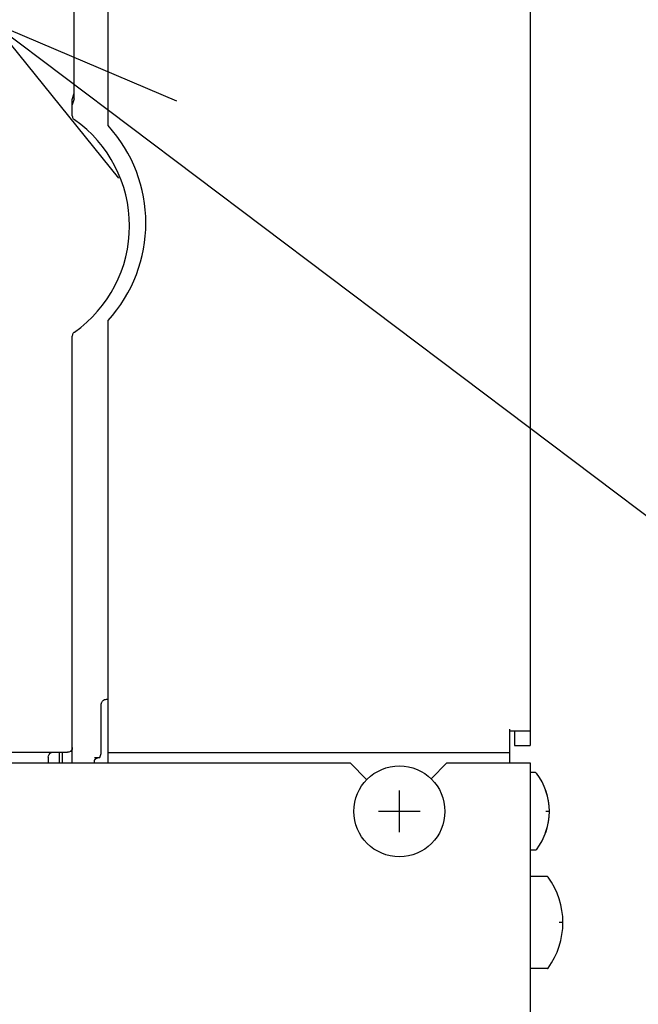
# Model space of a CAD drawing. Extents: x 29 to 410, y 35 to 287.
# Tile 16 of 30: x 117.52 to 123.92, y 150.27 to 160.45. Entities that reach past the tile are written whole.
import ezdxf

# ---------------------------------------------------------------- set-up
doc = ezdxf.new("R2010")
doc.units = 0
doc.header["$LTSCALE"] = 23.1
for name, color, linetype in [('ALL_AXIS', 7, 'CONTINUOUS'), ('ALL_CURVE', 7, 'CONTINUOUS'), ('ALL_FEATURES', 7, 'CONTINUOUS'), ('ALL_NOTE', 7, 'CONTINUOUS')]:
    doc.layers.add(name, color=color, linetype=linetype)

msp = doc.modelspace()

# ---------------------------------------------------------------- linework, layer by layer
at = {"layer": 'ALL_AXIS', "color": 7, "linetype": 'CONTINUOUS'}
for p, q in [((118.437, 153.118), (118.437, 157.339)), ((122.854, 152.668), (122.797, 152.668)), ((122.854, 151.868), (122.797, 151.868)), ((122.976, 151.593), (122.797, 151.593)), ((122.976, 150.643), (122.797, 150.643))]:
    msp.add_line(p, q, dxfattribs=at)
msp.add_circle((121.447, 152.268), 0.47, dxfattribs=at)
for centre, radius, start, end in [((117.327, 158.348), 1.5, 317.7314, 42.2686), ((122.347, 152.268), 0.65, 322.4557, 37.5443), ((122.337, 151.118), 0.8, 323.9417, 36.0583)]:
    msp.add_arc(centre, radius, start, end, dxfattribs=at)
at = {"layer": 'ALL_CURVE', "color": 40, "linetype": 'CONTINUOUS'}
for p, q in [((121.447, 152.053), (121.447, 152.483)), ((121.662, 152.268), (121.232, 152.268)), ((122.997, 152.268), (122.959, 152.268)), ((123.137, 151.118), (123.099, 151.118))]:
    msp.add_line(p, q, dxfattribs=at)
for centre, radius, start, end in [((122.347, 152.268), 0.65, 340.2168, 19.7832), ((122.337, 151.118), 0.8, 342.1666, 17.8334)]:
    msp.add_arc(centre, radius, start, end, dxfattribs=at)
at = {"layer": 'ALL_FEATURES', "color": 7, "linetype": 'CONTINUOUS'}
for p, q in [((122.797, 196.798), (122.797, 152.948)), ((118.437, 159.357), (118.437, 166.748)), ((118.088, 159.631), (118.088, 160.784)), ((118.067, 159.626), (118.088, 159.69)), ((118.088, 159.631), (118.067, 159.568)), ((118.067, 159.459), (118.067, 159.626)), ((118.067, 159.456), (118.067, 159.459)), ((118.067, 159.456), (118.067, 159.452)), ((118.089, 159.415), (118.088, 159.415)), ((118.088, 157.22), (118.082, 157.215)), ((118.088, 157.22), (118.089, 157.221)), ((118.067, 157.177), (118.067, 157.179)), ((118.067, 152.768), (118.067, 157.177)), ((118.367, 152.865), (118.367, 153.373)), ((118.437, 153.423), (118.417, 153.423)), ((118.437, 152.768), (118.437, 153.118)), ((122.587, 152.768), (122.587, 153.118)), ((122.797, 153.098), (122.587, 153.098)), ((122.637, 152.948), (122.797, 152.948)), ((101.057, 152.878), (118.017, 152.878)), ((117.931, 152.878), (117.931, 152.768)), ((117.963, 152.878), (117.963, 152.768)), ((118.353, 152.823), (118.367, 152.865)), ((122.587, 152.871), (118.437, 152.871)), ((89.537, 152.768), (120.937, 152.768)), ((117.817, 152.828), (117.817, 152.768)), ((118.296, 152.823), (118.353, 152.823)), ((118.296, 152.789), (118.297, 152.793)), ((118.296, 152.783), (118.296, 152.789)), ((118.296, 152.768), (118.296, 152.783)), ((118.33, 152.822), (118.336, 152.823)), ((121.111, 152.594), (120.937, 152.768)), ((121.937, 152.768), (121.774, 152.604)), ((121.937, 152.768), (122.797, 152.768)), ((122.797, 152.768), (122.797, 135.448))]:
    msp.add_line(p, q, dxfattribs=at)
at = {"layer": 'ALL_FEATURES', "color": 3, "linetype": 'CONTINUOUS'}
msp.add_line((122.637, 153.098), (122.637, 152.948), dxfattribs=at)
at = {"layer": 'ALL_FEATURES', "color": 7, "linetype": 'CONTINUOUS'}
for points in [[(118.067, 159.452), (118.068, 159.448), (118.069, 159.443), (118.071, 159.438), (118.073, 159.432), (118.077, 159.426), (118.082, 159.421), (118.088, 159.415)], [(118.082, 157.215), (118.077, 157.209), (118.073, 157.203), (118.071, 157.198), (118.069, 157.192), (118.068, 157.188), (118.067, 157.183), (118.067, 157.179)], [(118.367, 153.373), (118.367, 153.378), (118.368, 153.383), (118.37, 153.389), (118.372, 153.395), (118.376, 153.401), (118.381, 153.407)], [(118.417, 153.423), (118.407, 153.422), (118.397, 153.419), (118.389, 153.414), (118.381, 153.407)], [(117.817, 152.828), (117.82, 152.843), (117.827, 152.857), (117.838, 152.868), (117.852, 152.875), (117.867, 152.878)], [(118.067, 152.928), (118.065, 152.912), (118.057, 152.898), (118.047, 152.887), (118.032, 152.88), (118.017, 152.878)], [(118.297, 152.793), (118.301, 152.803), (118.307, 152.811), (118.316, 152.817), (118.325, 152.821), (118.33, 152.822)], [(118.3, 152.799), (118.304, 152.805), (118.31, 152.811), (118.316, 152.816), (118.324, 152.82), (118.329, 152.822)]]:
    msp.add_lwpolyline(points, dxfattribs=at)
for centre, radius, start, end in [((117.317, 158.318), 1.342, 305.1381, 54.8619), ((122.854, 152.658), 0.01, 37.5443, 90), ((122.854, 151.878), 0.01, 270, 322.4557), ((122.976, 151.583), 0.01, 36.0583, 90), ((122.976, 150.653), 0.01, 270, 323.9417)]:
    msp.add_arc(centre, radius, start, end, dxfattribs=at)
at = {"layer": 'ALL_NOTE', "color": 2, "linetype": 'CONTINUOUS'}
msp.add_line((117.249, 160.413), (127.35, 152.795), dxfattribs=at)
msp.add_lwpolyline([(119.147, 159.608), (117.249, 160.413), (118.545, 158.81)], dxfattribs=at)

doc.saveas('drawing.dxf')
